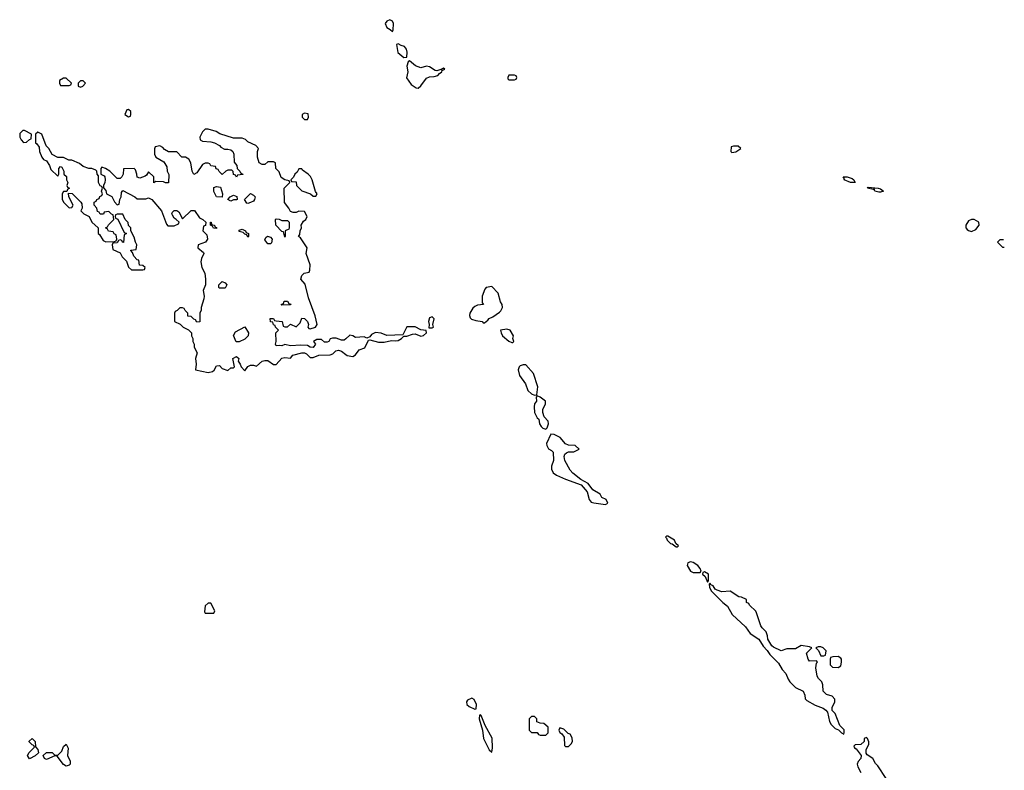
# Model space of a CAD drawing. Header units: inches. Extents: x 2671394 to 2765652, y 830470 to 955458.
# Tile 91 of 256: x 2707702 to 2714642, y 881407 to 886698. Entities that reach past the tile are written whole.
import ezdxf

# ---------------------------------------------------------------- set-up
doc = ezdxf.new("R2010")
doc.units = ezdxf.units.IN
doc.header["$MEASUREMENT"] = 0
doc.layers.add('C7808', color=7, linetype='Continuous')
doc.layers.add('C7818', color=7, linetype='Continuous')

msp = doc.modelspace()

# ---------------------------------------------------------------- linework, layer by layer
at = {"layer": 'C7808', "color": 2}
for points, elevation in [([(2708030, 886286), (2708010, 886286), (2707982, 886270), (2707982, 886250), (2707990, 886234), (2708050, 886234), (2708062, 886238), (2708066, 886250)], 18), ([(2708150, 886266), (2708130, 886266), (2708114, 886250), (2708114, 886230), (2708130, 886222), (2708146, 886230), (2708166, 886250)], 18), ([(2708470, 886066), (2708458, 886062), (2708442, 886030), (2708470, 886014), (2708482, 886018), (2708486, 886030), (2708486, 886050)], 18), ([(2709710, 886038), (2709694, 886030), (2709694, 886010), (2709710, 885994), (2709730, 885994), (2709738, 886010), (2709734.6, 886034.6)], 18), ([(2707736.4, 885916.4), (2707723.6, 885916.4), (2707703.6, 885896.4), (2707702, 885870), (2707712, 885850), (2707730, 885832), (2707750, 885834), (2707770, 885854), (2707782, 885858), (2707786, 885890)], 18), ([(2707830, 885906), (2707814, 885890), (2707814, 885830), (2707823.6, 885823.6), (2707839.6, 885799.6), (2707842, 885770), (2707858, 885730), (2707870, 885712), (2707890, 885702), (2707911, 885671), (2707922, 885642), (2707970, 885594), (2707978, 885610), (2707978, 885650), (2707990, 885662), (2707998, 885658), (2708014, 885630), (2708014, 885610), (2708031.6, 885591.6), (2708032, 885570), (2708042, 885550), (2708034, 885530), (2708038, 885518), (2708054, 885510), (2708038, 885502), (2708034, 885486), (2708010, 885486), (2708002, 885470), (2708002, 885430), (2708012, 885410), (2708050, 885372), (2708070, 885374), (2708078, 885390), (2708048.4, 885448.4), (2708046, 885474), (2708072.7, 885472.7), (2708132.7, 885412.7), (2708139.6, 885399.6), (2708142, 885370), (2708134, 885350), (2708154, 885330), (2708191.1, 885311.1), (2708211.6, 885271.6), (2708254, 885230), (2708254, 885190), (2708263.6, 885183.6), (2708290, 885142), (2708310, 885132), (2708370, 885134), (2708382, 885138), (2708386, 885150), (2708382, 885182), (2708367.3, 885187.3), (2708362, 885202), (2708327.3, 885207.3), (2708322, 885222), (2708306, 885230), (2708322, 885238), (2708327.3, 885252.7), (2708366, 885290), (2708362, 885322), (2708350, 885326), (2708330, 885346), (2708298, 885342), (2708292.7, 885327.3), (2708270, 885326), (2708262, 885342), (2708250, 885346), (2708246, 885370), (2708226, 885390), (2708227.3, 885412.7), (2708242, 885418), (2708246, 885430), (2708262, 885438), (2708267.3, 885452.7), (2708282, 885458), (2708286, 885470), (2708278, 885490), (2708286, 885510), (2708282, 885522), (2708270, 885526), (2708258, 885550), (2708256.4, 885596.4), (2708248, 885610), (2708246, 885630), (2708238, 885638), (2708210, 885648), (2708190, 885648), (2708150, 885662), (2708123.1, 885683.1), (2708070, 885708), (2708048.4, 885708.4), (2708010, 885726), (2707970, 885726), (2707930, 885748), (2707908, 885790), (2707888.7, 885808.7), (2707858, 885890)], 18), ([(2709690, 885646), (2709670, 885646), (2709656.9, 885623.1), (2709642, 885610), (2709632.7, 885587.3), (2709614, 885570), (2709618, 885558), (2709650, 885554), (2709652, 885530), (2709691.1, 885491.1), (2709751.3, 885471.3), (2709770, 885454), (2709790, 885454), (2709798, 885470), (2709788, 885488), (2709764, 885570), (2709752.1, 885592.1), (2709735.3, 885610), (2709696.4, 885636.4)], 18), ([(2709130, 885448), (2709089.3, 885449.3), (2709070, 885486), (2709070, 885514), (2709090, 885522), (2709118, 885518), (2709132, 885470)], 18), ([(2709190, 885418), (2709168, 885430), (2709186, 885450), (2709210, 885462), (2709232.7, 885452.7), (2709234, 885430), (2709230, 885428), (2709210, 885428)], 18), ([(2709310, 885402), (2709304, 885404), (2709286, 885430), (2709330, 885472), (2709350, 885462), (2709362, 885450), (2709358, 885430), (2709350, 885418), (2709330, 885408.7)], 18), ([(2708430, 885326), (2708390, 885326), (2708378, 885322), (2708374, 885310), (2708378, 885298), (2708392.7, 885292.7), (2708438, 885198), (2708454, 885190), (2708438, 885182), (2708432.7, 885127.3), (2708426, 885130), (2708422, 885142), (2708410, 885146), (2708398, 885142), (2708390, 885126), (2708358, 885122), (2708354, 885110), (2708358, 885078), (2708410, 885054), (2708425.4, 885025.4), (2708456, 884996), (2708470, 884954), (2708490, 884934), (2708570, 884934), (2708582, 884938), (2708586, 884950), (2708570, 884966), (2708547.3, 884967.3), (2708542, 885002), (2708530, 885006), (2708506, 885030), (2708498, 885058), (2708486, 885070), (2708486, 885074), (2708522, 885078), (2708528, 885110), (2708518, 885130), (2708510, 885166), (2708486, 885210), (2708486, 885230), (2708468, 885248), (2708467.3, 885267.3), (2708446, 885290)], 18), ([(2709550, 885282), (2709590, 885282), (2709602, 885270), (2709602, 885230), (2709598, 885222), (2709574, 885210), (2709574, 885170), (2709570, 885166), (2709562, 885202), (2709550, 885206), (2709508, 885250), (2709506, 885290), (2709510, 885294), (2709531.6, 885291.6)], 18), ([(2709090, 885226), (2709067.3, 885227.3), (2709062, 885242), (2709046, 885250), (2709046, 885270), (2709052, 885270), (2709054, 885254), (2709074, 885250), (2709078, 885238), (2709090, 885234)], 18), ([(2709310, 885166), (2709302, 885182), (2709290, 885186), (2709278, 885198), (2709250, 885206), (2709250, 885214), (2709270, 885222), (2709294, 885210), (2709298, 885198), (2709314, 885190), (2709314, 885170)], 18), ([(2709450, 885118), (2709430, 885146), (2709436.4, 885163.6), (2709448.7, 885171.3), (2709470, 885164.7), (2709481, 885150), (2709476, 885124), (2709470, 885118)], 18), ([(2709110, 884806), (2709106, 884810), (2709106, 884830), (2709128.4, 884851.6), (2709150, 884842), (2709162, 884830), (2709150, 884806)], 18), ([(2709550, 884686), (2709546, 884690), (2709562, 884698), (2709567.3, 884712.7), (2709590, 884714), (2709598, 884698), (2709612.7, 884692.7), (2709610, 884688)], 18), ([(2709227.3, 884427.3), (2709208.4, 884471.6), (2709222, 884498), (2709290, 884534), (2709314, 884490), (2709312, 884470), (2709290, 884446), (2709250, 884428)], 18), ([(2709050, 882586), (2709030, 882586), (2709010, 882566), (2709003.6, 882523.6), (2709010, 882514), (2709070, 882514), (2709078, 882530)], 18), ([(2707770, 881488), (2707758, 881510), (2707768.9, 881531.1), (2707806, 881570), (2707802, 881582), (2707790, 881586), (2707768.4, 881608.4), (2707768.4, 881611.6), (2707790, 881631.3), (2707812, 881610), (2707812.7, 881572.7), (2707830, 881554), (2707834, 881530), (2707810, 881508)], 14), ([(2708030, 881435.3), (2708010, 881448.7), (2707967.3, 881507.3), (2707950, 881508), (2707890, 881482), (2707878, 881490), (2707868, 881512), (2707890, 881532), (2707930, 881532), (2707950, 881514), (2707970, 881514), (2707998, 881542), (2708010, 881574), (2708030, 881591.3), (2708043.6, 881563.6), (2708038, 881510), (2708058, 881470), (2708058, 881450), (2708050, 881442)], 14)]:
    msp.add_lwpolyline(points, close=True, dxfattribs=dict(at, elevation=elevation))
at = {"layer": 'C7808', "color": 2, "elevation": 18}
msp.add_lwpolyline([(2710000, 884447.7), (2709990, 884439), (2709970, 884439.3), (2709932.9, 884452.9), (2709907.1, 884452.9), (2709891.1, 884448.9), (2709882, 884430), (2709870, 884424), (2709850, 884424), (2709830, 884444), (2709796, 884444), (2709772, 884430), (2709786, 884410), (2709770, 884388), (2709750, 884388.7), (2709730, 884402), (2709684.7, 884404.7), (2709610, 884399), (2709570, 884408), (2709550, 884398), (2709530, 884402), (2709510, 884398), (2709505.2, 884410), (2709509, 884430), (2709508, 884490), (2709526, 884510), (2709506, 884530), (2709502, 884542), (2709490, 884546), (2709486, 884566), (2709470, 884568), (2709468.4, 884591.6), (2709491.6, 884591.6), (2709498, 884578), (2709510, 884574), (2709551.6, 884571.6), (2709558, 884538), (2709570, 884534), (2709590, 884534), (2709610, 884552), (2709650, 884534), (2709678, 884562), (2709690, 884594), (2709710, 884591), (2709731.3, 884570), (2709738, 884550), (2709732, 884530), (2709741, 884521), (2709750, 884518), (2709786, 884530), (2709798, 884550), (2709783.7, 884610), (2709738, 884738), (2709713.6, 884833.6), (2709684, 884870), (2709690, 884894), (2709706, 884910), (2709742, 884918), (2709747.3, 884932.7), (2709748.7, 884970), (2709722, 885050), (2709728, 885090), (2709680.4, 885160.4), (2709668, 885170), (2709676.4, 885183.6), (2709678, 885210), (2709688, 885230), (2709686, 885250), (2709702, 885278), (2709718, 885290), (2709728, 885310), (2709710, 885346), (2709670, 885348), (2709650, 885338), (2709630, 885338), (2709610, 885346), (2709598, 885370), (2709568, 885410), (2709566, 885510), (2709606, 885550), (2709602, 885562), (2709570, 885568), (2709544.7, 885584.7), (2709530, 885626), (2709508, 885650), (2709506, 885690), (2709490, 885695.3), (2709450, 885695.3), (2709430, 885678), (2709410, 885678), (2709388.9, 885688.9), (2709378, 885730), (2709378, 885770), (2709386, 885790), (2709366, 885810), (2709310, 885838), (2709293.6, 885853.6), (2709270, 885862), (2709210, 885862), (2709113.6, 885893.6), (2709086, 885910), (2709030, 885926), (2709010, 885926), (2708991.6, 885908.4), (2708972, 885870), (2708974, 885850), (2708990, 885842), (2709050, 885838), (2709074, 885830), (2709110, 885812), (2709119.6, 885799.6), (2709144.7, 885784.7), (2709170, 885786), (2709190, 885781), (2709204.7, 885770), (2709211.3, 885750), (2709212.7, 885692.7), (2709232, 885670), (2709234, 885650), (2709254, 885630), (2709258, 885618), (2709274, 885610), (2709274, 885606), (2709238, 885602), (2709230, 885588), (2709222, 885602), (2709210, 885606), (2709207.3, 885627.3), (2709196.4, 885636.4), (2709170, 885638), (2709154, 885630), (2709130, 885606), (2709107.3, 885627.3), (2709102, 885642), (2709087.3, 885647.3), (2709082, 885662), (2709050, 885668), (2709042, 885682), (2709030, 885686), (2709010, 885686), (2708990, 885678), (2708950, 885618), (2708930, 885606), (2708918, 885630), (2708908, 885690), (2708895.3, 885715.3), (2708870, 885728), (2708846, 885730), (2708810, 885766), (2708750, 885766), (2708723.1, 885783.1), (2708710, 885798), (2708690, 885808), (2708658, 885802), (2708652.7, 885787.3), (2708652, 885750), (2708662, 885730), (2708716.9, 885696.9), (2708739.6, 885659.6), (2708742, 885630), (2708752.7, 885607.3), (2708751.6, 885548.4), (2708730, 885548), (2708715.3, 885555.3), (2708662, 885558), (2708647.3, 885547.3), (2708648, 885590), (2708610, 885626), (2708596.9, 885603.1), (2708585.4, 885594.6), (2708550, 885582), (2708530, 885588), (2708528.7, 885610), (2708519, 885639), (2708508.7, 885648.7), (2708434, 885646), (2708431.3, 885610), (2708422, 885590), (2708410, 885578), (2708390, 885578), (2708338, 885630), (2708306, 885650), (2708282, 885658), (2708274, 885650), (2708274, 885610), (2708296.9, 885596.9), (2708302, 885590), (2708304.7, 885570), (2708302, 885550), (2708292, 885530), (2708292.7, 885512.7), (2708310, 885494), (2708314, 885470), (2708351.1, 885451.1), (2708370, 885414), (2708390, 885394), (2708402, 885398), (2708408.4, 885431.6), (2708418, 885450), (2708420.4, 885479.6), (2708430, 885494), (2708514, 885450), (2708530, 885434), (2708590, 885434), (2708610, 885442), (2708634, 885430), (2708702, 885350), (2708736.9, 885256.9), (2708746, 885246), (2708790, 885244.7), (2708822, 885258), (2708826, 885270), (2708806, 885290), (2708790, 885298), (2708779, 885319), (2708775.3, 885330), (2708778, 885342), (2708790, 885354), (2708810, 885354), (2708823.6, 885343.6), (2708850, 885294), (2708910, 885354), (2708934, 885354), (2708970, 885302), (2708994, 885290), (2709014, 885270), (2709012.7, 885247.3), (2708998, 885242), (2708994, 885210), (2709022, 885182), (2709024.7, 885150), (2709011.1, 885128.9), (2708961, 885110), (2708958.8, 885090), (2708998, 885058), (2709001, 885050), (2708984.5, 885015.5), (2708978.8, 884990), (2708986, 884950), (2709006.8, 884910), (2709011, 884870), (2709011.3, 884830), (2708996, 884790), (2709002.8, 884750), (2709000.7, 884730), (2708982, 884670), (2708982, 884650), (2708972, 884630), (2708971.6, 884568.4), (2708950, 884566), (2708942, 884582), (2708930, 884586), (2708910, 884606), (2708887.3, 884607.3), (2708886, 884630), (2708867.3, 884647.3), (2708862, 884662), (2708850, 884666), (2708830, 884666), (2708812.7, 884647.3), (2708798, 884642), (2708794, 884630), (2708794, 884570), (2708832.7, 884552.7), (2708854, 884530), (2708892.7, 884512.7), (2708914, 884490), (2708914, 884470), (2708922, 884450), (2708922, 884430), (2708931.1, 884411.1), (2708932, 884390), (2708952, 884350), (2708942, 884310), (2708946.8, 884270), (2708941, 884230), (2709030, 884210.7), (2709061.2, 884218.8), (2709072.9, 884227.1), (2709090, 884258), (2709110, 884261), (2709130, 884238), (2709170, 884224.7), (2709190, 884244.7), (2709210, 884244.7), (2709215.3, 884250), (2709205.2, 884310), (2709230, 884322.8), (2709246, 884310), (2709241, 884290), (2709256, 884270), (2709262, 884250), (2709290, 884222), (2709310, 884254), (2709330, 884263), (2709350, 884262.4), (2709370, 884255.5), (2709410, 884290.4), (2709430, 884296.4), (2709450, 884294.8), (2709490, 884266.8), (2709510, 884266.8), (2709550, 884311), (2709570, 884316), (2709610, 884311), (2709627.9, 884332.1), (2709690, 884348.8), (2709710, 884348.5), (2709722.9, 884342.9), (2709750, 884317.3), (2709770, 884317.3), (2709810, 884334), (2709890, 884334.8), (2709910, 884342.8), (2709930, 884362.8), (2709950, 884367.7), (2709970, 884362), (2710000, 884338.4)], dxfattribs=at)
at = {"layer": 'C7818', "color": 2}
for points, elevation in [([(2710310, 886698), (2710290, 886688), (2710278, 886670), (2710290, 886642), (2710314, 886630), (2710330, 886614), (2710335.3, 886624.7), (2710337.2, 886670), (2710330, 886688)], 18), ([(2710370, 886528), (2710358, 886522), (2710367.5, 886467.5), (2710410, 886432), (2710430, 886434), (2710434, 886470), (2710428.7, 886490), (2710414, 886510), (2710390, 886515.3)], 18), ([(2710450, 886408.7), (2710439.6, 886400.4), (2710431, 886370), (2710438.8, 886330), (2710427.3, 886287.3), (2710462, 886242), (2710496.9, 886216.9), (2710510, 886214.8), (2710530, 886230.8), (2710570, 886286), (2710590, 886294.8), (2710623.1, 886296.9), (2710650, 886304.7), (2710660.2, 886319.8), (2710678, 886330), (2710680.4, 886339.6), (2710698, 886350), (2710690, 886355.3), (2710674, 886350), (2710678, 886342), (2710670, 886346), (2710642, 886338), (2710630, 886339), (2710590, 886366), (2710570, 886369.3), (2710530, 886359), (2710492.9, 886372.9)], 18), ([(2711190, 886306), (2711150, 886306), (2711142, 886290), (2711142, 886282), (2711150, 886274), (2711190, 886274), (2711202, 886278), (2711206, 886290), (2711202, 886302)], 18), ([(2712767.3, 885807.3), (2712732.7, 885807.3), (2712718, 885802), (2712714, 885770), (2712722, 885762), (2712750, 885766), (2712786, 885790)], 18), ([(2713590, 885549.4), (2713558, 885550), (2713514, 885570), (2713515.3, 885575.3), (2713506, 885590), (2713534, 885590), (2713570, 885578.8), (2713581, 885570)], 14), ([(2713770, 885481.2), (2713756.8, 885483.2), (2713728.7, 885490), (2713726, 885506), (2713718, 885502), (2713678, 885510), (2713682, 885518), (2713754, 885510), (2713770, 885504.7), (2713790, 885489.2)], 14), ([(2714430, 885289.2), (2714410, 885289.2), (2714390, 885279), (2714370.8, 885250), (2714371, 885230), (2714379.8, 885219.8), (2714390, 885211), (2714410, 885206), (2714441.2, 885218.8), (2714464, 885250), (2714462, 885270)], 18), ([(2711030, 884818), (2710990.8, 884809.2), (2710981.4, 884798.6), (2710962, 884750), (2710962.8, 884702.8), (2710970.5, 884689.5), (2710930, 884684.5), (2710910, 884677.2), (2710896.4, 884663.6), (2710876, 884630), (2710871.6, 884611.6), (2710876.9, 884596.9), (2710886.8, 884586.8), (2710916.4, 884576.4), (2710962, 884570), (2710970, 884562), (2710978, 884562), (2711001.2, 884578.8), (2711010, 884590.8), (2711037, 884603), (2711083.9, 884636.1), (2711094.5, 884645.5), (2711104.5, 884670), (2711102, 884690), (2711090, 884709.2), (2711075.1, 884770)], 18), ([(2710610, 884604), (2710590, 884595.3), (2710584, 884570), (2710587.3, 884550), (2710584.7, 884524.7), (2710610, 884524.7), (2710618, 884530), (2710614, 884550), (2710624, 884590)], 18), ([(2711136, 884516), (2711092, 884510), (2711094.8, 884490), (2711106, 884470), (2711150, 884432), (2711170, 884422), (2711178, 884422), (2711186, 884430), (2711178, 884450), (2711182, 884470), (2711158, 884510)], 18), ([(2711250, 884265.2), (2711230, 884257.2), (2711222.8, 884250), (2711216, 884230), (2711226, 884190), (2711266.8, 884130), (2711284.5, 884084.5), (2711310, 884061), (2711330, 884052), (2711346, 884054), (2711354, 884110), (2711323.1, 884203.1), (2711270, 884264)], 18), ([(2711350, 884046), (2711342, 884038), (2711344.7, 884010), (2711331.3, 883990), (2711327.3, 883970), (2711331, 883930), (2711350, 883892), (2711362, 883882), (2711366, 883850), (2711378, 883830), (2711390, 883818), (2711410, 883812), (2711419, 883821), (2711428.7, 883850), (2711428, 883868), (2711398, 883898), (2711388.7, 883928.7), (2711389.1, 883950.9), (2711408, 883990), (2711408, 884010), (2711370, 884038)], 18), ([(2711444.7, 883775.3), (2711416, 883710), (2711416.9, 883696.9), (2711430, 883672), (2711450, 883662), (2711462, 883650), (2711464.7, 883590), (2711451.3, 883550), (2711451, 883530), (2711462.8, 883502.8), (2711486.8, 883486.8), (2711550, 883458.8), (2711659.8, 883419.8), (2711701, 883370), (2711715.3, 883315.3), (2711730, 883298), (2711750, 883291.3), (2711830, 883281), (2711848, 883290), (2711836.5, 883316.5), (2711806, 883330), (2711792.5, 883352.5), (2711742.7, 883382.7), (2711710, 883428.7), (2711656.5, 883456.5), (2711601.3, 883501.3), (2711581.5, 883521.5), (2711543.7, 883590), (2711540.9, 883619.1), (2711545.6, 883634.4), (2711556.5, 883643.5), (2711570, 883652), (2711607.3, 883652.7), (2711646, 883670), (2711616.4, 883696.4), (2711570, 883698), (2711550, 883708), (2711512.7, 883752.7), (2711470, 883774)], 18), ([(2712270, 883058), (2712262, 883058), (2712254, 883050), (2712262, 883042), (2712264.7, 883030), (2712290, 883004.7), (2712302, 883002), (2712330, 882982), (2712338, 882982), (2712346, 882990), (2712326, 883006), (2712318, 883030)], 18), ([(2712430, 882876), (2712412, 882870), (2712406.8, 882850), (2712430, 882811.3), (2712450, 882801), (2712490, 882802), (2712498, 882802), (2712506, 882810), (2712498, 882830), (2712482, 882850), (2712450, 882872)], 18), ([(2712530, 882806), (2712518, 882802), (2712514, 882790), (2712532.7, 882772.7), (2712550, 882734), (2712558, 882742), (2712558, 882790)], 18), ([(2712570, 882726), (2712562, 882718), (2712563.6, 882696.4), (2712578, 882670), (2712658, 882590), (2712690, 882564.7), (2712724.5, 882504.5), (2712818, 882418), (2712850, 882372), (2712912, 882330), (2712942, 882282), (2712971.3, 882251.3), (2712990, 882222), (2713050, 882162), (2713076.9, 882116.9), (2713102, 882090), (2713118, 882050), (2713131.3, 882030), (2713170, 881991.3), (2713224.7, 881964.7), (2713236, 881936), (2713238, 881910), (2713250, 881898), (2713310, 881866), (2713364.9, 881844.9), (2713384.7, 881830), (2713396, 881816), (2713411, 881750), (2713421, 881730), (2713450, 881702), (2713472.7, 881692.7), (2713494, 881670), (2713510, 881662), (2713514, 881670), (2713512.7, 881692.7), (2713482, 881722), (2713450, 881806), (2713428.4, 881828.4), (2713428, 881850), (2713448, 881890), (2713447.3, 881907.3), (2713428.4, 881928.4), (2713390, 881942), (2713364.7, 881964.7), (2713362, 882010), (2713355.3, 882030), (2713332.9, 882052.9), (2713324, 882070), (2713313.2, 882130), (2713318, 882162), (2713326, 882170), (2713318, 882178), (2713270, 882175.3), (2713259, 882190), (2713248.4, 882231.6), (2713286, 882270), (2713270, 882278), (2713210, 882286), (2713170, 882264), (2713110, 882262), (2713070, 882248.7), (2713014.6, 882274.6), (2713004, 882284), (2712975.3, 882330), (2712973.6, 882353.6), (2712963.1, 882383.1), (2712935.3, 882410), (2712925.6, 882425.6), (2712896.5, 882516.5), (2712890, 882528), (2712846, 882570), (2712842, 882582), (2712826, 882590), (2712826, 882610), (2712790, 882628), (2712770, 882628.7), (2712710, 882668.7), (2712650, 882665.2), (2712617.2, 882677.2), (2712604.7, 882684.7), (2712590, 882708), (2712574.6, 882714.6)], 18), ([(2713350, 882278), (2713330, 882278), (2713314, 882270), (2713332, 882252), (2713350, 882214), (2713370, 882214), (2713382, 882218), (2713386, 882250), (2713366, 882270)], 18), ([(2713470, 882208), (2713432.7, 882207.3), (2713418, 882202), (2713414, 882190), (2713414, 882150), (2713430, 882134), (2713470, 882132), (2713490, 882142), (2713495.3, 882170), (2713495.3, 882190), (2713490, 882198)], 18), ([(2710890, 881915.3), (2710858, 881902), (2710851.3, 881890), (2710854.8, 881870), (2710870, 881857.3), (2710910, 881838), (2710919, 881841), (2710921.2, 881870), (2710904.7, 881904.7)], 18), ([(2710950, 881798), (2710943.6, 881796.4), (2710941, 881770), (2710964.9, 881690), (2710970.8, 881630), (2711010, 881552), (2711030, 881534), (2711035.5, 881564.5), (2711032.7, 881632.7), (2710982, 881722), (2710953.6, 881793.6)], 18), ([(2711330, 881786), (2711310, 881786), (2711294, 881770), (2711294, 881690), (2711310, 881674), (2711350, 881674), (2711358, 881658), (2711370, 881654), (2711410, 881654), (2711426, 881670), (2711426, 881710), (2711396.4, 881736.4), (2711370, 881738), (2711347.3, 881747.3), (2711346, 881770)], 18), ([(2711510, 881706), (2711502, 881690), (2711510, 881674), (2711523.6, 881663.6), (2711539.6, 881639.6), (2711542, 881582), (2711550, 881574), (2711570, 881574), (2711590, 881594), (2711598, 881610), (2711596.4, 881636.4), (2711582, 881662), (2711567.3, 881667.3), (2711536.4, 881696.4)], 18)]:
    msp.add_lwpolyline(points, close=True, dxfattribs=dict(at, elevation=elevation))
at = {"layer": 'C7818', "color": 2, "elevation": 18}
for points in [[(2714635.4, 885146), (2714610, 885146), (2714594, 885130), (2714630, 885094), (2714642.2, 885094)], [(2710000, 884338.4), (2710010, 884330.6), (2710050, 884324), (2710070, 884336), (2710095.3, 884370), (2710134.5, 884385.5), (2710161.2, 884438.8), (2710170, 884441), (2710230, 884424.9), (2710270, 884425.5), (2710323.2, 884436.8), (2710350, 884434), (2710370, 884437.3), (2710394, 884450), (2710410, 884466), (2710430, 884467.7), (2710470, 884482), (2710490, 884483), (2710530, 884466.8), (2710549.3, 884470.7), (2710569, 884490), (2710568, 884508), (2710530, 884512.7), (2710490, 884533.2), (2710430, 884534), (2710403.6, 884476.4), (2710290, 884472.7), (2710250, 884489.2), (2710210, 884494), (2710182, 884478), (2710170, 884462), (2710150, 884454), (2710130, 884461.2), (2710070, 884457.2), (2710050, 884469.3), (2710030, 884474), (2710000, 884447.7)], [(2713808.4, 881348.4), (2713750, 881438), (2713734, 881454), (2713715.3, 881490), (2713675.3, 881515.3), (2713668, 881528), (2713668.9, 881551.1), (2713688, 881590), (2713687.3, 881607.3), (2713678, 881630), (2713670, 881638), (2713654, 881630), (2713654, 881610), (2713630, 881588), (2713590, 881586), (2713582, 881578), (2713585.4, 881565.4), (2713598, 881558), (2713634, 881510), (2713632, 881490), (2713611.1, 881468.9), (2713606, 881450), (2713610.8, 881430), (2713630, 881391.3)]]:
    msp.add_lwpolyline(points, dxfattribs=at)

doc.saveas('drawing.dxf')
